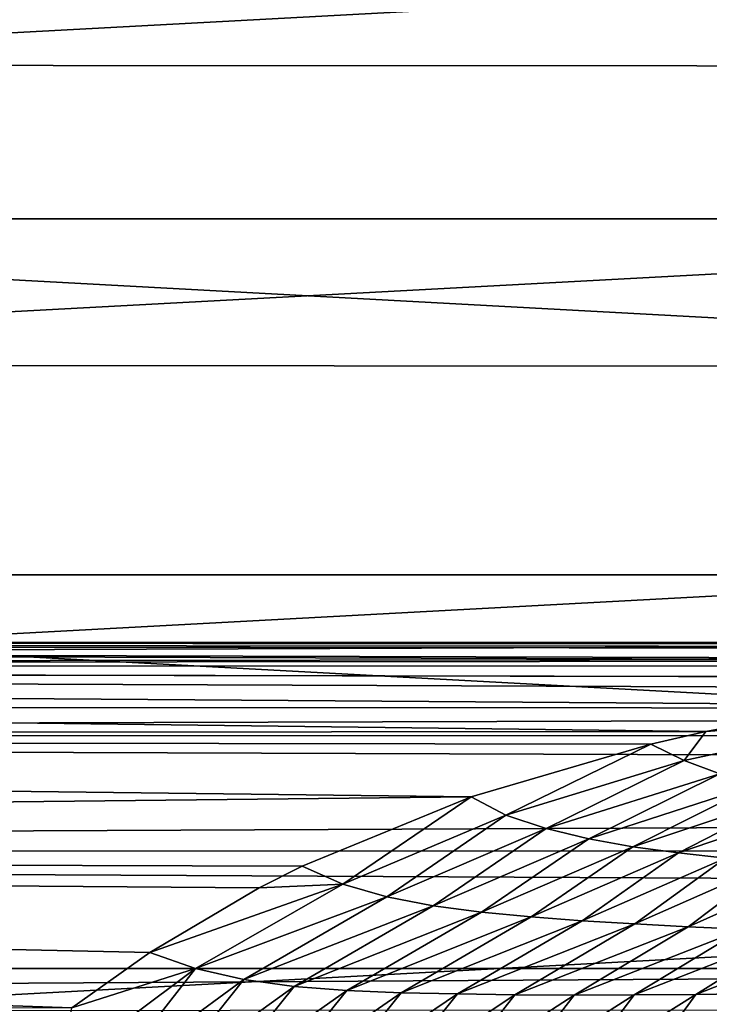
# Model space of a CAD drawing. Header units: metres. Extents: x -139 to 105, y -30 to 40.
# Tile 36 of 153: x -87 to -83, y 18 to 24. Entities that reach past the tile are written whole.
import ezdxf

# ---------------------------------------------------------------- set-up
doc = ezdxf.new("R2010")
doc.units = ezdxf.units.M
doc.layers.add('solid_150_SW0003', color=7, linetype='CONTINUOUS')

msp = doc.modelspace()

# ---------------------------------------------------------------- linework, layer by layer
at = {"layer": 'solid_150_SW0003'}
for points in [[(-61.634369, 25.171408, 23.637949), (-88.33934, 25.185352, 23.637949), (-90.989418, 23.591534, 23.637949)], [(-58.985909, 23.574783, 23.637949), (-61.634369, 25.171408, 23.637949), (-90.989418, 23.591534, 23.637949)], [(-94.225502, 22.637026, 3.637949), (-91.669731, 24.580061, 3.637949), (-55.774498, 22.637026, 3.637949)], [(-91.669731, 24.580061, 3.637949), (-58.330269, 24.580061, 3.637949), (-55.774498, 22.637026, 3.637949)], [(-58.985909, 23.574783, 23.637949), (-90.989418, 23.591534, 23.637949), (-93.443436, 21.72687, 23.637949)], [(-56.533897, 21.70763, 23.637949), (-58.985909, 23.574783, 23.637949), (-93.443436, 21.72687, 23.637949)], [(-96.563995, 20.422474, 3.637949), (-94.225502, 22.637026, 3.637949), (-53.436005, 20.422474, 3.637949)], [(-94.225502, 22.637026, 3.637949), (-55.774498, 22.637026, 3.637949), (-53.436005, 20.422474, 3.637949)], [(-56.533897, 21.70763, 23.637949), (-93.443436, 21.72687, 23.637949), (-95.688896, 19.601355, 23.637949)], [(-54.290783, 19.579901, 23.637949), (-56.533897, 21.70763, 23.637949), (-95.688896, 19.601355, 23.637949)], [(-98.643539, 17.972895, 3.637949), (-96.563995, 20.422474, 3.637949), (-51.356461, 17.972895, 3.637949)], [(-96.563995, 20.422474, 3.637949), (-53.436005, 20.422474, 3.637949), (-51.356461, 17.972895, 3.637949)], [(-75.000366, 19.999994, 76.063179), (-115.500031, 19.999994, 76.06324), (-115.500031, 19.854145, 78.473724)], [(-26.666658, 19.964184, 77.259071), (-75.000366, 19.999994, 76.063179), (-115.500031, 19.854145, 78.473724)], [(-76.326363, 19.992563, 75.517601), (-115.500031, 19.999994, 76.06324), (-75.000366, 19.999994, 76.063179)], [(-77.357628, 19.974155, 75.046448), (-115.500031, 19.999994, 76.06324), (-76.326363, 19.992563, 75.517601)], [(-77.832329, 19.960966, 74.813927), (-115.500031, 19.999994, 76.06324), (-77.357628, 19.974155, 75.046448)], [(-79.289841, 19.896257, 74.028374), (-115.500031, 19.999994, 76.06324), (-77.832329, 19.960966, 74.813927)], [(-79.458847, 19.885889, 73.929413), (-115.500031, 19.999994, 76.06324), (-79.289841, 19.896257, 74.028374)], [(-115.500031, 19.854218, 73.652405), (-115.500031, 19.999994, 76.06324), (-79.458847, 19.885889, 73.929413)], [(-26.666658, 19.856575, 78.453621), (-26.666658, 19.964184, 77.259071), (-115.500031, 19.854145, 78.473724)], [(-115.500031, 19.854218, 73.652405), (-79.458847, 19.885889, 73.929413), (-80.710243, 19.784513, 73.134834)], [(-26.666658, 19.677078, 79.642204), (-26.666658, 19.856575, 78.453621), (-115.500031, 19.854145, 78.473724)], [(-115.500031, 19.854218, 73.652405), (-80.710243, 19.784513, 73.134834), (-81.29084, 19.719393, 72.724312)], [(-115.500031, 19.854218, 73.652405), (-81.29084, 19.719393, 72.724312), (-82.033409, 19.614609, 72.155479)], [(-115.500031, 19.854218, 73.652405), (-82.033409, 19.614609, 72.155479), (-82.929672, 19.447584, 71.394661)], [(-115.500031, 19.418934, 71.276871), (-115.500031, 19.854218, 73.652405), (-82.929672, 19.447584, 71.394661)], [(-26.666658, 19.677078, 79.642204), (-115.500031, 19.854145, 78.473724), (-115.500031, 19.418781, 80.849281)], [(-26.666658, 19.425724, 80.821022), (-26.666658, 19.677078, 79.642204), (-115.500031, 19.418781, 80.849281)], [(-54.290783, 19.579901, 23.637949), (-95.688896, 19.601355, 23.637949), (-97.685577, 17.250267, 23.637949)], [(-82.929672, 19.447584, 71.394661), (-82.033409, 19.614609, 72.155479), (-81.859177, 19.525679, 71.648087)], [(-52.296257, 17.226213, 23.637949), (-54.290783, 19.579901, 23.637949), (-97.685577, 17.250267, 23.637949)], [(-81.859177, 19.525679, 71.648087), (-82.842308, 19.184839, 70.159195), (-83.064079, 19.2661, 70.615303)], [(-82.929672, 19.447584, 71.394661), (-81.859177, 19.525679, 71.648087), (-83.064079, 19.2661, 70.615303)], [(-115.500031, 19.418934, 71.276871), (-82.929672, 19.447584, 71.394661), (-83.271309, 19.369112, 71.079063)], [(-26.666658, 19.102806, 81.985817), (-26.666658, 19.425724, 80.821022), (-115.500031, 19.418781, 80.849281)], [(-115.500031, 19.418934, 71.276871), (-83.271309, 19.369112, 71.079063), (-84.389679, 19.040945, 69.943764)], [(-115.500031, 18.700462, 68.971046), (-115.500031, 19.418934, 71.276871), (-84.389679, 19.040945, 69.943764)], [(-26.666658, 19.102806, 81.985817), (-115.500031, 19.418781, 80.849281), (-115.500031, 18.700256, 83.155029)], [(-82.929672, 19.447584, 71.394661), (-83.064079, 19.2661, 70.615303), (-83.271309, 19.369112, 71.079063)], [(-84.172585, 18.926426, 69.525879), (-84.389679, 19.040945, 69.943764), (-83.271309, 19.369112, 71.079063)], [(-84.172585, 18.926426, 69.525879), (-83.271309, 19.369112, 71.079063), (-83.064079, 19.2661, 70.615303)], [(-83.921837, 18.842922, 69.130058), (-84.172585, 18.926426, 69.525879), (-83.064079, 19.2661, 70.615303)], [(-83.921837, 18.842922, 69.130058), (-83.064079, 19.2661, 70.615303), (-82.842308, 19.184839, 70.159195)], [(-83.65789, 18.779264, 68.734253), (-83.921837, 18.842922, 69.130058), (-82.842308, 19.184839, 70.159195)], [(-83.65789, 18.779264, 68.734253), (-82.842308, 19.184839, 70.159195), (-82.608643, 19.120617, 69.702522)], [(-83.3834, 18.730688, 68.336456), (-83.65789, 18.779264, 68.734253), (-82.608643, 19.120617, 69.702522)], [(-83.3834, 18.730688, 68.336456), (-82.608643, 19.120617, 69.702522), (-82.365562, 19.069992, 69.243759)], [(-26.666658, 18.709743, 83.129967), (-26.666658, 19.102806, 81.985817), (-115.500031, 18.700256, 83.155029)], [(-83.09996, 18.692484, 67.935463), (-83.3834, 18.730688, 68.336456), (-82.365562, 19.069992, 69.243759)], [(-83.09996, 18.692484, 67.935463), (-82.365562, 19.069992, 69.243759), (-82.114693, 19.028625, 68.782356)], [(-115.500031, 18.700462, 68.971046), (-84.389679, 19.040945, 69.943764), (-85.440033, 18.608908, 68.734169)], [(-85.186516, 18.498558, 68.396805), (-85.440033, 18.608908, 68.734169), (-84.389679, 19.040945, 69.943764)], [(-85.186516, 18.498558, 68.396805), (-84.389679, 19.040945, 69.943764), (-84.172585, 18.926426, 69.525879)], [(-82.808998, 18.659964, 67.530258), (-83.09996, 18.692484, 67.935463), (-82.114693, 19.028625, 68.782356)], [(-84.912537, 18.419411, 68.065575), (-85.186516, 18.498558, 68.396805), (-84.172585, 18.926426, 69.525879)], [(-84.912537, 18.419411, 68.065575), (-84.172585, 18.926426, 69.525879), (-83.921837, 18.842922, 69.130058)], [(-84.624634, 18.362837, 67.733932), (-84.912537, 18.419411, 68.065575), (-83.921837, 18.842922, 69.130058)], [(-84.624634, 18.362837, 67.733932), (-83.921837, 18.842922, 69.130058), (-83.65789, 18.779264, 68.734253)], [(-84.32531, 18.322567, 67.399742), (-84.624634, 18.362837, 67.733932), (-83.65789, 18.779264, 68.734253)], [(-84.32531, 18.322567, 67.399742), (-83.65789, 18.779264, 68.734253), (-83.3834, 18.730688, 68.336456)], [(-26.666658, 18.248663, 84.247269), (-26.666658, 18.709743, 83.129967), (-115.500031, 18.700256, 83.155029)], [(-115.500031, 18.700462, 68.971046), (-85.440033, 18.608908, 68.734169), (-85.706093, 18.474243, 68.401039)], [(-115.500031, 18.700462, 68.971046), (-85.706093, 18.474243, 68.401039), (-86.385269, 18.073378, 67.498138)], [(-115.500031, 18.700462, 68.971046), (-86.385269, 18.073378, 67.498138), (-86.87001, 17.728529, 66.805389)], [(-115.500031, 17.709288, 66.768631), (-115.500031, 18.700462, 68.971046), (-86.87001, 17.728529, 66.805389)], [(-26.666658, 18.248663, 84.247269), (-115.500031, 18.700256, 83.155029), (-115.500031, 17.709042, 85.357368)], [(-84.015999, 18.293425, 67.061455), (-84.32531, 18.322567, 67.399742), (-83.3834, 18.730688, 68.336456)], [(-84.015999, 18.293425, 67.061455), (-83.3834, 18.730688, 68.336456), (-83.09996, 18.692484, 67.935463)], [(-83.697914, 18.270439, 66.717667), (-84.015999, 18.293425, 67.061455), (-83.09996, 18.692484, 67.935463)], [(-83.697914, 18.270439, 66.717667), (-83.09996, 18.692484, 67.935463), (-82.808998, 18.659964, 67.530258)], [(-83.372124, 18.250301, 66.367393), (-83.697914, 18.270439, 66.717667), (-82.808998, 18.659964, 67.530258)], [(-83.372124, 18.250301, 66.367393), (-82.808998, 18.659964, 67.530258), (-82.511665, 18.630171, 67.120392)], [(-83.039368, 18.23295, 66.010574), (-83.372124, 18.250301, 66.367393), (-82.511665, 18.630171, 67.120392)], [(-83.039368, 18.23295, 66.010574), (-82.511665, 18.630171, 67.120392), (-82.208618, 18.603098, 66.70649)], [(-85.706093, 18.474243, 68.401039), (-85.440033, 18.608908, 68.734169), (-85.186516, 18.498558, 68.396805)], [(-82.700348, 18.218685, 65.647217), (-83.039368, 18.23295, 66.010574), (-82.208618, 18.603098, 66.70649)], [(-86.385269, 18.073378, 67.498138), (-85.706093, 18.474243, 68.401039), (-85.186516, 18.498558, 68.396805)], [(-86.101379, 17.973305, 67.233589), (-86.385269, 18.073378, 67.498138), (-85.186516, 18.498558, 68.396805)], [(-86.101379, 17.973305, 67.233589), (-85.186516, 18.498558, 68.396805), (-84.912537, 18.419411, 68.065575)], [(-85.801971, 17.904572, 66.962616), (-86.101379, 17.973305, 67.233589), (-84.912537, 18.419411, 68.065575)], [(-85.801971, 17.904572, 66.962616), (-84.912537, 18.419411, 68.065575), (-84.624634, 18.362837, 67.733932)], [(-85.487801, 17.861446, 66.68959), (-85.801971, 17.904572, 66.962616), (-84.624634, 18.362837, 67.733932)], [(-85.487801, 17.861446, 66.68959), (-84.624634, 18.362837, 67.733932), (-84.32531, 18.322567, 67.399742)], [(-85.161072, 17.835981, 66.412483), (-85.487801, 17.861446, 66.68959), (-84.32531, 18.322567, 67.399742)], [(-85.161072, 17.835981, 66.412483), (-84.32531, 18.322567, 67.399742), (-84.015999, 18.293425, 67.061455)], [(-84.822929, 17.822222, 66.12957), (-85.161072, 17.835981, 66.412483), (-84.015999, 18.293425, 67.061455)], [(-84.822929, 17.822222, 66.12957), (-84.015999, 18.293425, 67.061455), (-83.697914, 18.270439, 66.717667)], [(-84.474358, 17.81455, 65.83918), (-84.822929, 17.822222, 66.12957), (-83.697914, 18.270439, 66.717667)], [(-84.474358, 17.81455, 65.83918), (-83.697914, 18.270439, 66.717667), (-83.372124, 18.250301, 66.367393)], [(-26.666658, 17.721157, 85.334251), (-26.666658, 18.248663, 84.247269), (-115.500031, 17.709042, 85.357368)], [(-84.11628, 17.809628, 65.540024), (-84.474358, 17.81455, 65.83918), (-83.372124, 18.250301, 66.367393)], [(-84.11628, 17.809628, 65.540024), (-83.372124, 18.250301, 66.367393), (-83.039368, 18.23295, 66.010574)], [(-83.749527, 17.807447, 65.231354), (-84.11628, 17.809628, 65.540024), (-83.039368, 18.23295, 66.010574)], [(-83.749527, 17.807447, 65.231354), (-83.039368, 18.23295, 66.010574), (-82.700348, 18.218685, 65.647217)], [(-83.374901, 17.80825, 64.912399), (-83.749527, 17.807447, 65.231354), (-82.700348, 18.218685, 65.647217)], [(-83.374901, 17.80825, 64.912399), (-82.700348, 18.218685, 65.647217), (-82.355774, 18.207432, 65.276123)], [(-82.993256, 17.811825, 64.581215), (-83.374901, 17.80825, 64.912399), (-82.355774, 18.207432, 65.276123)], [(-82.993256, 17.811825, 64.581215), (-82.355774, 18.207432, 65.276123), (-82.006386, 18.198587, 64.894417)], [(-82.605453, 17.817547, 64.234764), (-82.993256, 17.811825, 64.581215), (-82.006386, 18.198587, 64.894417)], [(-86.87001, 17.728529, 66.805389), (-86.385269, 18.073378, 67.498138), (-86.101379, 17.973305, 67.233589)], [(-100.448036, 15.312876, 3.637949), (-98.643539, 17.972895, 3.637949), (-49.55196, 15.312876, 3.637949)], [(-98.643539, 17.972895, 3.637949), (-51.356461, 17.972895, 3.637949), (-49.55196, 15.312876, 3.637949)], [(-86.935242, 17.348795, 66.064568), (-86.87001, 17.728529, 66.805389), (-86.101379, 17.973305, 67.233589)], [(-86.625946, 17.298182, 65.864296), (-86.935242, 17.348795, 66.064568), (-86.101379, 17.973305, 67.233589)], [(-86.625946, 17.298182, 65.864296), (-86.101379, 17.973305, 67.233589), (-85.801971, 17.904572, 66.962616)], [(-86.302071, 17.274094, 65.659698), (-86.625946, 17.298182, 65.864296), (-85.801971, 17.904572, 66.962616)], [(-86.302071, 17.274094, 65.659698), (-85.801971, 17.904572, 66.962616), (-85.487801, 17.861446, 66.68959)], [(-85.965134, 17.268129, 65.449219), (-86.302071, 17.274094, 65.659698), (-85.487801, 17.861446, 66.68959)], [(-85.965134, 17.268129, 65.449219), (-85.487801, 17.861446, 66.68959), (-85.161072, 17.835981, 66.412483)], [(-85.615898, 17.274223, 65.231316), (-85.965134, 17.268129, 65.449219), (-85.161072, 17.835981, 66.412483)], [(-85.615898, 17.274223, 65.231316), (-85.161072, 17.835981, 66.412483), (-84.822929, 17.822222, 66.12957)], [(-85.254974, 17.286705, 65.004425), (-85.615898, 17.274223, 65.231316), (-84.822929, 17.822222, 66.12957)], [(-85.254974, 17.286705, 65.004425), (-84.822929, 17.822222, 66.12957), (-84.474358, 17.81455, 65.83918)], [(-84.883057, 17.301891, 64.767075), (-85.254974, 17.286705, 65.004425), (-84.474358, 17.81455, 65.83918)], [(-84.883057, 17.301891, 64.767075), (-84.474358, 17.81455, 65.83918), (-84.11628, 17.809628, 65.540024)], [(-84.500969, 17.319496, 64.517906), (-84.883057, 17.301891, 64.767075), (-84.11628, 17.809628, 65.540024)], [(-84.500969, 17.319496, 64.517906), (-84.11628, 17.809628, 65.540024), (-83.749527, 17.807447, 65.231354)], [(-84.109535, 17.339556, 64.255539), (-84.500969, 17.319496, 64.517906), (-83.749527, 17.807447, 65.231354)], [(-84.109535, 17.339556, 64.255539), (-83.749527, 17.807447, 65.231354), (-83.374901, 17.80825, 64.912399)], [(-83.70961, 17.361816, 63.977905), (-84.109535, 17.339556, 64.255539), (-83.374901, 17.80825, 64.912399)], [(-83.70961, 17.361816, 63.977905), (-83.374901, 17.80825, 64.912399), (-82.993256, 17.811825, 64.581215)], [(-83.30204, 17.385693, 63.682137), (-83.70961, 17.361816, 63.977905), (-82.993256, 17.811825, 64.581215)], [(-83.30204, 17.385693, 63.682137), (-82.993256, 17.811825, 64.581215), (-82.605453, 17.817547, 64.234764)], [(-82.887825, 17.410692, 63.365349), (-83.30204, 17.385693, 63.682137), (-82.605453, 17.817547, 64.234764)]]:
    msp.add_3dface(points, dxfattribs=at)

doc.saveas('drawing.dxf')
